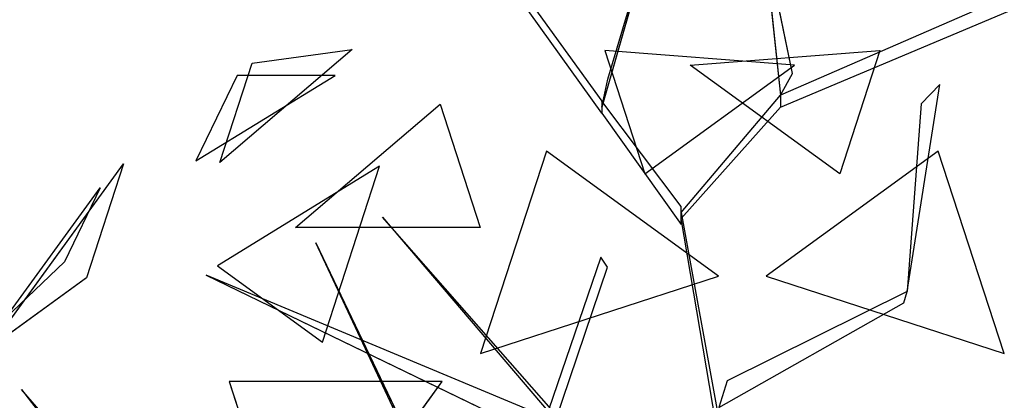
# Model space of a CAD drawing. Extents: x 22936 to 50368, y -4877 to 31080.
# Tile 35 of 256: x 48347 to 48463, y -365 to -320. Entities that reach past the tile are written whole.
import ezdxf

# ---------------------------------------------------------------- set-up
doc = ezdxf.new("R2010")
doc.units = 0
doc.layers.get('0').update_dxf_attribs({"linetype": 'CONTINUOUS'})
for name, color, linetype in [('00_TRACE_ARBRE', 3, 'CONTINUOUS'), ('00_TRACE_RDC', 241, 'CONTINUOUS'), ('08_AMENAGEMENTS_EXTERIEURS', 253, 'CONTINUOUS'), ('09_VEGETATION', 134, 'CONTINUOUS')]:
    doc.layers.add(name, color=color, linetype=linetype)

# ---------------------------------------------------------------- blocks, each defined once
blk = doc.blocks.new('TREE_GEOMETRIC_ROUND')
at = {"color": 7}
for p, q in [((-85.8, 1715.6, 3023), (-202.9, 1305.5, 3253.2)), ((-190.4, 1364.1, 3253.2), (-85.8, 1715.6, 3023)), ((136, 1677.9, 3577.5), (173.7, 1330.6, 3577.5)), ((198.8, 1376.7, 3650.7), (136, 1677.9, 3577.5)), ((-202.9, 1293, 3242.7), (-445.6, 1631.9, 3284.6)), ((759.5, 1585.9, 4205.1), (173.7, 1330.6, 3577.5)), ((-387.1, 1573.3, 3300.2), (-202.9, 1318.1, 3300.2)), ((173.7, 1305.5, 3608.8), (759.5, 1552.4, 4205.1)), ((-728.6, 1426.5, 3265.8), (-1007, 1189.4, 3199.5)), ((-939.1, 1398.3, 3565.9), (-728.6, 1426.5, 3265.8)), ((-196.4, 1424.5, 2902.3), (-112.1, 1165, 2577.8)), ((202.6, 1393.7, 2829.7), (-196.4, 1424.5, 2902.3)), ((-16.4, 1393.7, 5031.1), (382.6, 1424.5, 4958.5)), ((382.6, 1424.5, 4958.5), (298.3, 1165, 5283)), ((-1007, 1189.4, 3199.5), (-939.1, 1398.3, 3565.9)), ((-112.1, 1165, 2577.8), (202.6, 1393.7, 2829.7)), ((298.3, 1165, 5283), (-16.4, 1393.7, 5031.1)), ((-1057.1, 1192.3, 4599.3), (-763.9, 1372.5, 4661.7)), ((-970.7, 1372.5, 4337.8), (-1057.1, 1192.3, 4599.3)), ((-763.9, 1372.5, 4661.7), (-970.7, 1372.5, 4337.8)), ((173.7, 1330.6, 3577.5), (198.8, 1376.7, 3650.7)), ((-202.9, 1305.5, 3253.2), (-190.4, 1364.1, 3253.2)), ((440.3, 918.1, 4131.9), (508.8, 1353.2, 4822.3)), ((508.8, 1353.2, 4822.3), (469.9, 1312.8, 4644.5)), ((-35.6, 1083.8, 3300.2), (173.7, 1330.6, 3577.5)), ((173.7, 1330.6, 3577.5), (173.7, 1305.5, 3608.8)), ((-847.9, 1052.3, 2829.7), (-543.2, 1311.8, 2902.3)), ((-543.2, 1311.8, 2902.3), (-458.8, 1052.3, 2577.8)), ((-35.6, 1096.3, 3315.9), (-202.9, 1318.1, 3300.2)), ((-202.9, 1318.1, 3300.2), (-202.9, 1293, 3242.7)), ((469.9, 1312.8, 4644.5), (440.3, 918.1, 4074.4)), ((-202.9, 1293, 3242.7), (-35.6, 1058.6, 3242.7)), ((173.7, 1305.5, 3608.8), (-35.6, 1071.2, 3326.4)), ((-319.5, 1213.2, 5178.3), (-458, 787, 5468.4)), ((43.2, 949.8, 5468.4), (-319.5, 1213.2, 5178.3)), ((505.7, 1213.2, 2682.5), (143.1, 949.8, 2392.4)), ((644.2, 787, 2392.4), (505.7, 1213.2, 2682.5)), ((-1491.6, 798.4, 3736.8), (-1209.6, 1186.5, 3736.8)), ((-1209.6, 1186.5, 3736.8), (-1287.6, 946.6, 3316.1)), ((-670.7, 1181.1, 5031.1), (-1011.6, 971.5, 4958.5)), ((-790.9, 811.1, 5283), (-670.7, 1181.1, 5031.1)), ((-1458.9, 861, 4189.8), (-1259, 1136.1, 4189.8)), ((-1259, 1136.1, 4189.8), (-1333.8, 980.2, 4415.9)), ((-35.6, 1058.6, 3242.7), (-35.6, 1096.3, 3315.9)), ((-35.6, 1071.2, 3326.4), (-35.6, 1083.8, 3300.2)), ((-35.6, 1083.8, 3300.2), (43.9, 648.6, 2772)), ((-664.3, 1074, 5052.5), (-43.9, 347.3, 3886.1)), ((-664.3, 1074, 5042), (-664.3, 1074, 5052.5)), ((-43.9, 368.2, 3797.1), (-664.3, 1074, 5042)), ((43.9, 602.6, 2829.5), (-35.6, 1071.2, 3326.4)), ((-458.8, 1052.3, 2577.8), (-847.9, 1052.3, 2829.7)), ((-804.6, 1020.4, 3023), (-546, 478.3, 3253.2)), ((-575, 530.8, 3253.2), (-804.6, 1020.4, 3023)), ((-1333.8, 980.2, 4415.9), (-1458.9, 861, 4189.8)), ((-204.6, 990.2, 4205.1), (-334, 613, 3577.5)), ((-191.1, 969.2, 4205.1), (-204.6, 990.2, 4205.1)), ((-1011.6, 971.5, 4958.5), (-790.9, 811.1, 5283)), ((-317.6, 594, 3608.8), (-191.1, 969.2, 4205.1)), ((-1287.6, 946.6, 3316.1), (-1491.6, 798.4, 3736.8)), ((-345.2, 664.2, 3650.7), (-1035.9, 952.1, 3577.5)), ((-1035.9, 952.1, 3577.5), (-334, 613, 3577.5)), ((-458, 787, 5468.4), (43.2, 949.8, 5468.4)), ((143.1, 949.8, 2392.4), (644.2, 787, 2392.4)), ((440.3, 918.1, 4074.4), (61.4, 729.6, 2965.5)), ((432.8, 894.1, 4074.4), (440.3, 918.1, 4074.4)), ((440.3, 918.1, 4074.4), (440.3, 918.1, 4131.9)), ((43.9, 673.7, 2892.3), (432.8, 894.1, 4074.4)), ((-538.8, 728.2, 2392.4), (-987, 728.2, 2682.5)), ((-987, 728.2, 2682.5), (-848.5, 302, 2392.4)), ((-848.5, 302, 2392.4), (-538.8, 728.2, 2392.4)), ((61.4, 729.6, 2965.5), (43.9, 673.7, 2892.3)), ((-1424.8, 711.3, 4367.3), (-981.2, 146.5, 4126.7)), ((-935.2, 146.5, 4074.4), (-1424.8, 711.3, 4367.3))]:
    blk.add_line(p, q, dxfattribs=at)
mesh = blk.add_polyface(dxfattribs=at)
corners = [(-85.8, 1715.6, 3023), (-202.9, 1305.5, 3253.2), (-190.4, 1364.1, 3253.2)]
mesh.append_faces([[corners[k] for k in face] for face in [(0, 1, 2)]], dxfattribs={"color": 7})
mesh = blk.add_polyface(dxfattribs=at)
corners = [(136, 1677.9, 3577.5), (173.7, 1330.6, 3577.5), (198.8, 1376.7, 3650.7)]
mesh.append_faces([[corners[k] for k in face] for face in [(0, 1, 2)]], dxfattribs={"color": 7})
mesh = blk.add_polyface(dxfattribs=at)
corners = [(-939.1, 1398.3, 3565.9), (-728.6, 1426.5, 3265.8), (-1007, 1189.4, 3199.5)]
mesh.append_faces([[corners[k] for k in face] for face in [(0, 1, 2)]], dxfattribs={"color": 7})
mesh = blk.add_polyface(dxfattribs=at)
corners = [(-196.4, 1424.5, 2902.3), (-112.1, 1165, 2577.8), (202.6, 1393.7, 2829.7)]
mesh.append_faces([[corners[k] for k in face] for face in [(0, 1, 2)]], dxfattribs={"color": 7})
mesh = blk.add_polyface(dxfattribs=at)
corners = [(298.3, 1165, 5283), (-16.4, 1393.7, 5031.1), (382.6, 1424.5, 4958.5)]
mesh.append_faces([[corners[k] for k in face] for face in [(0, 1, 2)]], dxfattribs={"color": 7})
mesh = blk.add_polyface(dxfattribs=at)
corners = [(-763.9, 1372.5, 4661.7), (-970.7, 1372.5, 4337.8), (-1057.1, 1192.3, 4599.3)]
mesh.append_faces([[corners[k] for k in face] for face in [(0, 1, 2)]], dxfattribs={"color": 7})
mesh = blk.add_polyface(dxfattribs=at)
corners = [(-543.2, 1311.8, 2902.3), (-458.8, 1052.3, 2577.8), (-847.9, 1052.3, 2829.7)]
mesh.append_faces([[corners[k] for k in face] for face in [(0, 1, 2)]], dxfattribs={"color": 7})
mesh = blk.add_polyface(dxfattribs=at)
corners = [(43.2, 949.8, 5468.4), (-319.5, 1213.2, 5178.3), (-458, 787, 5468.4)]
mesh.append_faces([[corners[k] for k in face] for face in [(0, 1, 2)]], dxfattribs={"color": 7})
mesh = blk.add_polyface(dxfattribs=at)
corners = [(644.2, 787, 2392.4), (505.7, 1213.2, 2682.5), (143.1, 949.8, 2392.4)]
mesh.append_faces([[corners[k] for k in face] for face in [(0, 1, 2)]], dxfattribs={"color": 7})
mesh = blk.add_polyface(dxfattribs=at)
corners = [(-1209.6, 1186.5, 3736.8), (-1287.6, 946.6, 3316.1), (-1491.6, 798.4, 3736.8)]
mesh.append_faces([[corners[k] for k in face] for face in [(0, 1, 2)]], dxfattribs={"color": 7})
mesh = blk.add_polyface(dxfattribs=at)
corners = [(-670.7, 1181.1, 5031.1), (-1011.6, 971.5, 4958.5), (-790.9, 811.1, 5283)]
mesh.append_faces([[corners[k] for k in face] for face in [(0, 1, 2)]], dxfattribs={"color": 7})
mesh = blk.add_polyface(dxfattribs=at)
corners = [(-1259, 1136.1, 4189.8), (-1333.8, 980.2, 4415.9), (-1458.9, 861, 4189.8)]
mesh.append_faces([[corners[k] for k in face] for face in [(0, 1, 2)]], dxfattribs={"color": 7})
mesh = blk.add_polyface(dxfattribs=at)
corners = [(-804.6, 1020.4, 3023), (-546, 478.3, 3253.2), (-575, 530.8, 3253.2)]
mesh.append_faces([[corners[k] for k in face] for face in [(0, 1, 2)]], dxfattribs={"color": 7})
mesh = blk.add_polyface(dxfattribs=at)
corners = [(-345.2, 664.2, 3650.7), (-1035.9, 952.1, 3577.5), (-334, 613, 3577.5)]
mesh.append_faces([[corners[k] for k in face] for face in [(0, 1, 2)]], dxfattribs={"color": 7})
mesh = blk.add_polyface(dxfattribs=at)
corners = [(1641.7, 875.3, 3593.2), (504.8, 335.9, 3357.8), (504.8, 335.9, 3415.3)]
mesh.append_faces([[corners[k] for k in face] for face in [(0, 1, 2)]], dxfattribs={"color": 7})
mesh = blk.add_polyface(dxfattribs=at)
corners = [(950.7, 757.4, 4806.6), (659.8, 629.4, 4074.4), (640.5, 613.4, 4105.7)]
mesh.append_faces([[corners[k] for k in face] for face in [(0, 1, 2)]], dxfattribs={"color": 7})
mesh = blk.add_polyface(dxfattribs=at)
corners = [(-538.8, 728.2, 2392.4), (-987, 728.2, 2682.5), (-848.5, 302, 2392.4)]
mesh.append_faces([[corners[k] for k in face] for face in [(0, 1, 2)]], dxfattribs={"color": 7})
mesh = blk.add_polyface(dxfattribs=at)
corners = [(-1424.8, 711.3, 4367.3), (-981.2, 146.5, 4126.7), (-935.2, 146.5, 4074.4)]
mesh.append_faces([[corners[k] for k in face] for face in [(0, 1, 2)]], dxfattribs={"color": 7})
blk = doc.blocks.new('ARBRE_SIMPLE')
blk.add_circle((0, 0), 250)
blk = doc.blocks.new('GROUPER_1')
at = {"layer": '00_TRACE_ARBRE', "xscale": 0.5, "yscale": 0.5, "zscale": 0.5, "rotation": 10.53798942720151}
blk.add_blockref('ARBRE_SIMPLE', (6810.73, 210.8), dxfattribs=at)
blk = doc.blocks.new('GROUPER_2')
at = {"layer": '00_TRACE_RDC'}
blk.add_blockref('GROUPER_1', (12098.99, 4265.72), dxfattribs=at)
blk = doc.blocks.new('GROUPER_17')
at = {"layer": '08_AMENAGEMENTS_EXTERIEURS'}
mesh = blk.add_polyface(dxfattribs=at)
corners = [(16.45, 1860.4), (0, 1328), (0, 1844.55), (1795, 1328), (33.02, 1876.27), (49.71, 1892.12), (66.55, 1907.89), (83.55, 1923.55), (100.74, 1939.04), (118.11, 1954.33), (135.7, 1969.37), (153.53, 1984.11), (171.6, 1998.5), (189.93, 2012.5), (208.55, 2026.07), (227.46, 2039.16), (246.69, 2051.72), (266.25, 2063.72), (286.11, 2075.18), (306.26, 2086.08), (326.69, 2096.46), (347.37, 2106.3), (368.28, 2115.64), (389.4, 2124.46), (410.72, 2132.79), (432.21, 2140.64), (453.87, 2148), (475.66, 2154.9), (497.57, 2161.34), (519.59, 2167.33), (541.68, 2172.89), (563.84, 2178.01), (586.04, 2182.71), (608.27, 2187), (630.51, 2190.89), (652.73, 2194.39), (674.92, 2197.5), (697.06, 2200.25), (719.14, 2202.62), (741.15, 2204.62), (763.1, 2206.23), (785, 2207.43), (806.84, 2208.22), (828.63, 2208.57), (850.38, 2208.48), (872.08, 2207.93), (893.75, 2206.9), (915.39, 2205.39), (936.99, 2203.38), (958.57, 2200.86), (980.13, 2197.81), (1001.67, 2194.22), (1023.19, 2190.07), (1044.71, 2185.36), (1066.22, 2180.06), (1087.73, 2174.17), (1109.23, 2167.67), (1130.75, 2160.55), (1152.27, 2152.79), (1173.81, 2144.38), (1195.36, 2135.31), (1216.93, 2125.59), (1238.5, 2115.38), (1260.06, 2104.88), (1281.58, 2094.27), (1303.04, 2083.75), (1324.43, 2073.52), (1345.72, 2063.77), (1366.89, 2054.69), (1387.93, 2046.48), (1408.82, 2039.32), (1429.54, 2033.42), (1450.06, 2028.98), (1470.36, 2026.17), (1490.44, 2025.2), (1510.26, 2026.26), (1529.82, 2029.54), (1549.07, 2035.18), (1567.96, 2043.07), (1586.43, 2053.03), (1604.39, 2064.91), (1621.79, 2078.53), (1638.55, 2093.74), (1654.6, 2110.37), (1669.89, 2128.24), (1684.32, 2147.2), (1697.85, 2167.08), (1710.39, 2187.71), (1721.89, 2208.92), (1732.26, 2230.56), (1741.45, 2252.45), (1749.38, 2274.43), (1756.03, 2296.38), (1761.5, 2318.27), (1765.9, 2340.13), (1769.36, 2361.94), (1771.99, 2383.72), (1773.91, 2405.46), (1775.24, 2427.19), (1776.09, 2448.89), (1776.59, 2470.58), (1776.85, 2492.26), (1777, 2513.93), (2395.68, 2513.93), (1845, 75), (1845, 0), (1332.44, 6187.9), (953.84, 4324.79), (744.56, 6114.92), (1503.53, 4690.87), (1872.82, 4324.79), (2843.74, 4811.2), (2680.87, 4187.05), (193.79, -1456.02), (188.09, -1836.1), (174.84, -1645.82), (233.16, -2021.44), (244.41, -1272.11), (308.78, -2196.56), (325.25, -1099.34), (412.78, -2356.46), (434, -942.64), (3662.14, -2801.42), (567.57, -806.46), (722.14, -694.7), (893.31, -610.54), (1076.21, -556.38), (1155.38, -537.12), (1232.99, -512.33), (1308.66, -482.14), (1382.02, -446.69), (1452.7, -406.15), (1520.35, -360.74), (1584.63, -310.68), (1645.22, -256.21), (1701.82, -197.6), (1754.16, -135.16), (1801.96, -69.18), (1795, 75)]
mesh.append_faces([[corners[k] for k in face] for face in [(0, 1, 2), (106, 107, 108), (113, 114, 115)]], dxfattribs={"vtx0": -1})
mesh.append_faces([[corners[k] for k in face] for face in [(1, 0, 3), (104, 103, 105), (107, 109, 110), (110, 111, 112), (114, 113, 116), (116, 117, 118), (118, 119, 120), (120, 121, 122), (122, 112, 111)]], dxfattribs={"vtx0": -1, "vtx1": -1})
mesh.append_faces([[corners[k] for k in face] for face in [(3, 103, 104), (122, 105, 103)]], dxfattribs={"vtx0": -1, "vtx1": -1, "vtx2": -1})
mesh.append_faces([[corners[k] for k in face] for face in [(3, 0, 4), (3, 4, 5), (3, 5, 6), (3, 6, 7), (3, 7, 8), (3, 8, 9), (3, 9, 10), (3, 10, 11), (3, 11, 12), (3, 12, 13), (3, 13, 14), (3, 14, 15), (3, 15, 16), (3, 16, 17), (3, 17, 18), (3, 18, 19), (3, 19, 20), (3, 20, 21), (3, 21, 22), (3, 22, 23), (3, 23, 24), (3, 24, 25), (3, 25, 26), (3, 26, 27), (3, 27, 28), (3, 28, 29), (3, 29, 30), (3, 30, 31), (3, 31, 32), (3, 32, 33), (3, 33, 34), (3, 34, 35), (3, 35, 36), (3, 36, 37), (3, 37, 38), (3, 38, 39), (3, 39, 40), (3, 40, 41), (3, 41, 42), (3, 42, 43), (3, 43, 44), (3, 44, 45), (3, 45, 46), (3, 46, 47), (3, 47, 48), (3, 48, 49), (3, 49, 50), (3, 50, 51), (3, 51, 52), (3, 52, 53), (3, 53, 54), (3, 54, 55), (3, 55, 56), (3, 56, 57), (3, 57, 58), (3, 58, 59), (3, 59, 60), (3, 60, 61), (3, 61, 62), (3, 62, 63), (3, 63, 64), (3, 64, 65), (3, 65, 66), (3, 66, 67), (3, 67, 68), (3, 68, 69), (3, 69, 70), (3, 70, 71), (3, 71, 72), (3, 72, 73), (3, 73, 74), (3, 74, 75), (3, 75, 76), (3, 76, 77), (3, 77, 78), (3, 78, 79), (3, 79, 80), (3, 80, 81), (3, 81, 82), (3, 82, 83), (3, 83, 84), (3, 84, 85), (3, 85, 86), (3, 86, 87), (3, 87, 88), (3, 88, 89), (3, 89, 90), (3, 90, 91), (3, 91, 92), (3, 92, 93), (3, 93, 94), (3, 94, 95), (3, 95, 96), (3, 96, 97), (3, 97, 98), (3, 98, 99), (3, 99, 100), (3, 100, 101), (3, 101, 102), (3, 102, 103), (107, 106, 109), (110, 109, 111), (116, 113, 117), (118, 117, 119), (120, 119, 121), (122, 121, 123), (122, 123, 124), (122, 124, 125), (122, 125, 126), (122, 126, 127), (122, 127, 128), (122, 128, 129), (122, 129, 130), (122, 130, 131), (122, 131, 132), (122, 132, 133), (122, 133, 134), (122, 134, 135), (122, 135, 136), (122, 136, 137), (122, 137, 105), (122, 103, 112)]], dxfattribs={"vtx0": -1, "vtx2": -1})
mesh.append_faces([[corners[k] for k in face] for face in [(104, 138, 3)]], dxfattribs={"vtx2": -1})
mesh = blk.add_polyface(dxfattribs=at)
corners = [(1845, 0), (-3553.28, -95.86), (-3553.28, 0), (-3532.78, -1816.16), (722.14, -694.7), (567.57, -806.46), (434, -942.64), (325.25, -1099.34), (244.41, -1272.11), (193.79, -1456.02), (174.84, -1645.82), (893.31, -610.54), (1076.21, -556.38), (1155.38, -537.12), (1232.99, -512.33), (1308.66, -482.14), (1382.02, -446.69), (1452.7, -406.15), (1520.35, -360.74), (1584.63, -310.68), (1645.22, -256.21), (1701.82, -197.6), (1754.16, -135.16), (1801.96, -69.18), (308.78, -2196.56), (412.78, -2356.46), (233.16, -2021.44), (188.09, -1836.1)]
mesh.append_faces([[corners[k] for k in face] for face in [(0, 1, 2), (22, 0, 23), (3, 24, 25)]], dxfattribs={"vtx0": -1})
mesh.append_faces([[corners[k] for k in face] for face in [(1, 0, 3), (4, 0, 11), (11, 0, 12), (12, 0, 13), (13, 0, 14), (14, 0, 15), (15, 0, 16), (16, 0, 17), (17, 0, 18), (18, 0, 19), (19, 0, 20), (20, 0, 21), (21, 0, 22), (24, 3, 26), (26, 3, 27), (27, 3, 10)]], dxfattribs={"vtx0": -1, "vtx1": -1})
mesh.append_faces([[corners[k] for k in face] for face in [(3, 0, 4)]], dxfattribs={"vtx0": -1, "vtx1": -1, "vtx2": -1})
mesh.append_faces([[corners[k] for k in face] for face in [(3, 4, 5), (3, 5, 6), (3, 6, 7), (3, 7, 8), (3, 8, 9), (3, 9, 10)]], dxfattribs={"vtx0": -1, "vtx2": -1})

msp = doc.modelspace()

# ---------------------------------------------------------------- block references
at = {"layer": '00_TRACE_RDC'}
msp.add_blockref('GROUPER_2', (29515.15, -4876.93), dxfattribs=at)
at = {"layer": '08_AMENAGEMENTS_EXTERIEURS', "color": 54}
msp.add_blockref('GROUPER_17', (46706.19, 1619.93), dxfattribs=at)
at = {"layer": '09_VEGETATION', "xscale": 0.05625, "yscale": 0.05625, "zscale": 0.05625}
msp.add_blockref('TREE_GEOMETRIC_ROUND', (48427.22, -403.85), dxfattribs=at)

doc.saveas('drawing.dxf')
